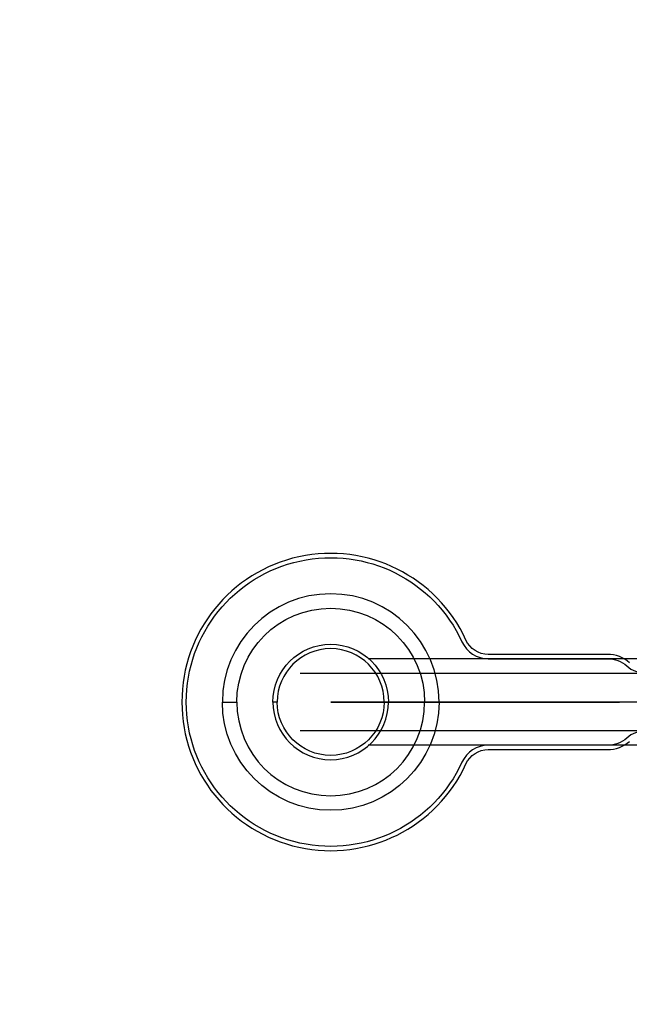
# Model space of a CAD drawing. Extents: x -63500 to 63500, y -63500 to 63500.
# Tile 37 of 256: x -15111 to -10891, y -38004 to -31181. Entities that reach past the tile are written whole.
import ezdxf

# ---------------------------------------------------------------- set-up
doc = ezdxf.new("R2010")
doc.units = 13
doc.header["$MEASUREMENT"] = 0
for name, color, linetype in [('1_Metal', 2, 'Continuous'), ('2_Electrodes', 5, 'Continuous'), ('3_Outline', 4, 'Continuous')]:
    doc.layers.add(name, color=color, linetype=linetype)

msp = doc.modelspace()

# ---------------------------------------------------------------- linework, layer by layer
for p, q in [((-5148.5, -35609.7), (-12699.1, -35609.7)), ((-13170.1, -35709.7), (-5148.5, -35709.7)), ((-9958.2, -35909.7), (-12958.2, -35909.7)), ((-12958.2, -35909.7), (-10958.2, -35909.7)), ((-5148.5, -36109.7), (-13170.1, -36109.7)), ((-5148.5, -36209.7), (-12699.1, -36209.7))]:
    msp.add_line(p, q)
for radius in [50000, 47500, 45000]:
    msp.add_circle((0, 0), radius)
at = {"layer": '1_Metal'}
for points in [[(-50000, 0, 1), (50000, 0), (51000, 0, -1), (-51000, 0)], [(-12208.2, -35909.7, 1), (-13708.2, -35909.7), (-13608.2, -35909.7, -1), (-12308.2, -35909.7)], [(-12208.2, -35909.7, -1), (-13708.2, -35909.7), (-13608.2, -35909.7, 1), (-12308.2, -35909.7)]]:
    msp.add_lwpolyline(points, format="xyb", close=True, dxfattribs=at)
at = {"layer": '2_Electrodes'}
for points in [[(47500, 0, -1), (-47500, 0), (-51000, 0, 1), (51000, 0)], [(-12558.2, -35909.7), (-12588.2, -35909.7, 1), (-13328.2, -35909.7), (-13358.2, -35909.7, -1)], [(-12558.2, -35909.7), (-12588.2, -35909.7, -1), (-13328.2, -35909.7), (-13358.2, -35909.7, 1)]]:
    msp.add_lwpolyline(points, format="xyb", close=True, dxfattribs=at)
for points in [[(-10888.9, -35637.2, 0.182676), (-11041.1, -35579.7), (-11867.3, -35579.7, -0.293253), (-12021.9, -35480.5, 4.581742), (-12021.9, -36338.9, -0.293253), (-11867.3, -36239.7), (-11041.1, -36239.7, 0.182676), (-10888.9, -36182.2, -0.182676)], [(-10776.5, -36109.7, 0.182676), (-10908.8, -36159.7, -0.182676), (-11041.1, -36209.7), (-11867.3, -36209.7, 0.293253), (-12049.2, -36326.4, -4.581742), (-12049.2, -35493, 0.293253), (-11867.3, -35609.7), (-11041.1, -35609.7, -0.182676), (-10908.8, -35659.7, 0.182676), (-10776.5, -35709.7)]]:
    msp.add_lwpolyline(points, format="xyb", dxfattribs=at)
at = {"layer": '3_Outline'}
for points in [[(47500, 0, -1), (-47500, 0), (-51000, 0, 1), (51000, 0)], [(-12558.2, -35909.7), (-12588.2, -35909.7, 1), (-13328.2, -35909.7), (-13358.2, -35909.7, -1)], [(-12558.2, -35909.7), (-12588.2, -35909.7, -1), (-13328.2, -35909.7), (-13358.2, -35909.7, 1)]]:
    msp.add_lwpolyline(points, format="xyb", close=True, dxfattribs=at)
for points in [[(-10888.9, -35637.2, 0.182676), (-11041.1, -35579.7), (-11867.3, -35579.7, -0.293253), (-12021.9, -35480.5, 4.581742), (-12021.9, -36338.9, -0.293253), (-11867.3, -36239.7), (-11041.1, -36239.7, 0.182676), (-10888.9, -36182.2, -0.182676)], [(-10776.5, -36109.7, 0.182676), (-10908.8, -36159.7, -0.182676), (-11041.1, -36209.7), (-11867.3, -36209.7, 0.293253), (-12049.2, -36326.4, -4.581742), (-12049.2, -35493, 0.293253), (-11867.3, -35609.7), (-11041.1, -35609.7, -0.182676), (-10908.8, -35659.7, 0.182676), (-10776.5, -35709.7)]]:
    msp.add_lwpolyline(points, format="xyb", dxfattribs=at)

doc.saveas('drawing.dxf')
